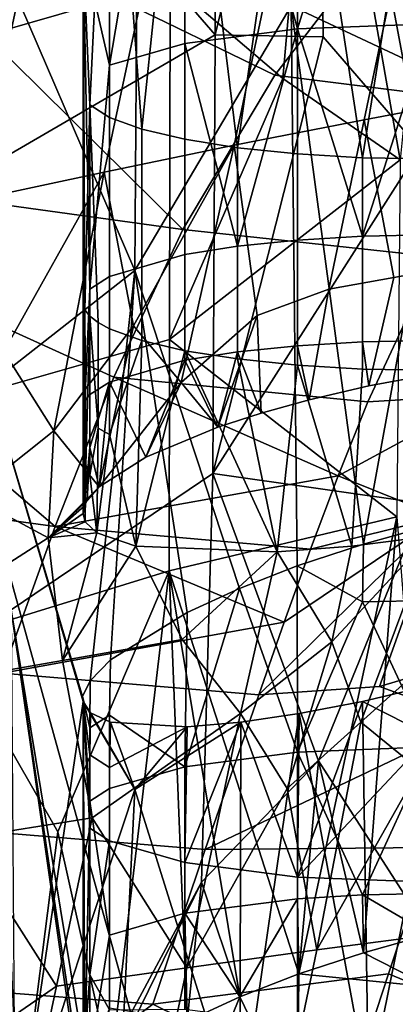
# Model space of a CAD drawing. Header units: millimetres. Extents: x -316 to 316, y -388 to 296.
# Tile 24 of 79: x -229 to -224, y 204 to 218. Entities that reach past the tile are written whole.
import ezdxf

# ---------------------------------------------------------------- set-up
doc = ezdxf.new("R2010")
doc.units = ezdxf.units.MM
doc.layers.add('Layer 01', color=7, linetype='Continuous', true_color=0x000000)

msp = doc.modelspace()

# ---------------------------------------------------------------- linework, layer by layer
at = {"layer": 'Layer 01'}
for points in [[(-237.373, 239.319, 5), (-221.167, 180.714, 314.229), (-230.993, 180.558, 315.566)], [(-221.167, 180.714, 314.229), (-237.373, 239.319, 5), (-217.911, 219.505, 376.35)], [(-223.068, 217.582, 590.112), (-225.328, 218.643, 597.166), (-224.31, 229.497, 641.756), (-223.26, 227.21, 630.928)], [(-227.581, 214.83, 583.791), (-229.746, 219.842, 607.679), (-227.481, 229.364, 644.954)], [(-227.481, 229.364, 644.954), (-225.328, 218.643, 597.166), (-227.581, 214.83, 583.791)], [(-223.428, 228.113, 660.932), (-224.934, 224.381, 646.91), (-223.475, 216.583, 612.359)], [(-226.429, 227.31, 661.023), (-229.388, 221.652, 640.849), (-226.426, 218.227, 622.713)], [(-226.429, 227.31, 661.023), (-226.426, 218.227, 622.713), (-224.934, 224.381, 646.91)], [(-223.326, 224.474, 560.654), (-225.239, 218.312, 561.483), (-226.861, 224.19, 559.217)], [(-225.239, 218.312, 561.483), (-223.326, 224.474, 560.654), (-223.326, 218.385, 561.856)], [(-224.934, 224.381, 646.91), (-226.426, 218.227, 622.713), (-224.866, 218.196, 620.744)], [(-224.934, 224.381, 646.91), (-224.866, 218.196, 620.744), (-223.475, 216.583, 612.359)], [(-226.861, 224.19, 559.217), (-227.945, 217.787, 558.828), (-228.326, 219.446, 556.55)], [(-227.945, 217.787, 558.828), (-226.861, 224.19, 559.217), (-226.861, 218.102, 560.42)], [(-226.861, 224.19, 559.217), (-225.239, 218.312, 561.483), (-226.861, 218.102, 560.42)], [(-228.23, 217.216, 555.996), (-227.945, 223.126, 553.873), (-228.326, 219.446, 556.55)], [(-227.945, 217.034, 555.076), (-227.945, 223.126, 553.873), (-228.23, 217.216, 555.996)], [(-227.483, 216.866, 554.228), (-227.945, 223.126, 553.873), (-227.945, 217.034, 555.076)], [(-227.945, 223.126, 553.873), (-227.483, 216.866, 554.228), (-226.861, 222.812, 552.282)], [(-227.073, 218.985, 626.695), (-224.953, 223.239, 642.107), (-225.45, 217.598, 618.905)], [(-223.756, 216.426, 612.012), (-225.45, 217.598, 618.905), (-224.953, 223.239, 642.107)], [(-223.756, 216.426, 612.012), (-224.953, 223.239, 642.107), (-223.268, 221.33, 632.145)], [(-230.286, 218.06, 626.877), (-230.28, 222.895, 647.262), (-227.073, 218.985, 626.695)], [(-226.861, 222.812, 552.282), (-227.483, 216.866, 554.228), (-226.861, 216.72, 553.485)], [(-226.104, 216.599, 552.875), (-226.861, 222.812, 552.282), (-226.861, 216.72, 553.485)], [(-226.861, 222.812, 552.282), (-226.104, 216.599, 552.875), (-225.239, 222.602, 551.218)], [(-225.239, 222.602, 551.218), (-226.104, 216.599, 552.875), (-225.239, 216.51, 552.422)], [(-224.301, 216.454, 552.142), (-225.239, 222.602, 551.218), (-225.239, 216.51, 552.422)], [(-225.239, 222.602, 551.218), (-224.301, 216.454, 552.142), (-223.326, 222.528, 550.845)], [(-223.326, 222.528, 550.845), (-224.301, 216.454, 552.142), (-223.326, 216.436, 552.048)], [(-221.375, 222.275, 598.939), (-223.254, 221.881, 598.948), (-224.276, 217.002, 579.068), (-222.398, 217.357, 579.05)], [(-226.152, 216.633, 579.086), (-224.276, 217.002, 579.068), (-223.254, 221.881, 598.948), (-225.131, 221.47, 598.956)], [(-229.388, 221.652, 640.849), (-229.364, 216.517, 619.161), (-226.426, 218.227, 622.713)], [(-225.131, 221.47, 598.956), (-227.003, 221.042, 598.964), (-228.025, 216.248, 579.103), (-226.152, 216.633, 579.086)], [(-232.589, 221.05, 794.723), (-235.06, 216.549, 778.523), (-226.888, 215.422, 786.37)], [(-226.888, 215.422, 786.37), (-225.566, 217.645, 794.264), (-232.589, 221.05, 794.723)], [(-232.589, 221.05, 794.723), (-225.566, 217.645, 794.264), (-224.023, 219.654, 801.061)], [(-229.894, 215.846, 579.119), (-228.025, 216.248, 579.103), (-227.003, 221.042, 598.964), (-228.87, 220.595, 598.971)], [(-228.87, 220.595, 598.971), (-232.59, 219.639, 598.984), (-231.759, 215.425, 579.135), (-229.894, 215.846, 579.119)], [(-227.581, 214.83, 583.791), (-229.682, 213.183, 579.511), (-229.746, 219.842, 607.679)], [(-225.566, 217.645, 794.264), (-221.97, 217.191, 793.66), (-220.497, 219.123, 800.254), (-224.023, 219.654, 801.061)], [(-228.321, 212.696, 557.648), (-228.302, 214.263, 557.074), (-228.326, 219.446, 556.55)], [(-228.23, 217.216, 555.996), (-228.326, 219.446, 556.55), (-228.302, 214.263, 557.074)], [(-228.326, 219.446, 556.55), (-228.326, 211.328, 558.154), (-228.321, 212.696, 557.648)], [(-228.326, 219.446, 556.55), (-227.945, 217.787, 558.828), (-228.23, 214.561, 558.509)], [(-228.23, 214.561, 558.509), (-228.302, 212.945, 558.334), (-228.326, 219.446, 556.55)], [(-228.326, 211.328, 558.154), (-228.326, 219.446, 556.55), (-228.302, 212.945, 558.334)], [(-227.082, 213.836, 604.99), (-230.28, 212.923, 605.206), (-230.286, 218.06, 626.877), (-227.073, 218.985, 626.695)], [(-227.082, 213.836, 604.99), (-227.073, 218.985, 626.695), (-225.45, 217.598, 618.905)], [(-226.074, 210.246, 562.625), (-227.581, 214.83, 583.791), (-225.328, 218.643, 597.166), (-225.242, 210.569, 563.012)], [(-224.288, 210.886, 563.242), (-225.242, 210.569, 563.012), (-225.328, 218.643, 597.166)], [(-225.328, 218.643, 597.166), (-223.068, 217.582, 590.112), (-224.288, 210.886, 563.242)], [(-225.239, 218.312, 561.483), (-226.104, 215.178, 561.631), (-226.861, 218.102, 560.42)], [(-226.104, 215.178, 561.631), (-225.239, 218.312, 561.483), (-225.239, 215.267, 562.084)], [(-223.326, 218.385, 561.856), (-224.301, 215.322, 562.363), (-225.239, 218.312, 561.483)], [(-225.239, 218.312, 561.483), (-224.301, 215.322, 562.363), (-225.239, 215.267, 562.084)], [(-224.301, 215.322, 562.363), (-223.326, 218.385, 561.856), (-223.326, 215.341, 562.458)], [(-229.362, 209.935, 591.403), (-226.459, 211.9, 596.073), (-226.426, 218.227, 622.713), (-229.364, 216.517, 619.161)], [(-224.866, 218.196, 620.744), (-226.426, 218.227, 622.713), (-226.459, 211.9, 596.073)], [(-223.475, 216.583, 612.359), (-224.866, 218.196, 620.744), (-226.459, 211.9, 596.073)], [(-226.861, 218.102, 560.42), (-226.861, 215.057, 561.021), (-227.945, 214.743, 559.43), (-227.945, 217.787, 558.828)], [(-226.861, 218.102, 560.42), (-226.104, 215.178, 561.631), (-226.861, 215.057, 561.021)], [(-227.945, 214.743, 559.43), (-228.23, 214.561, 558.509), (-227.945, 217.787, 558.828)], [(-225.45, 217.598, 618.905), (-223.756, 216.426, 612.012), (-227.082, 213.836, 604.99)], [(-226.888, 215.422, 786.37), (-223.248, 215.027, 785.925), (-221.97, 217.191, 793.66), (-225.566, 217.645, 794.264)], [(-223.068, 217.582, 590.112), (-223.317, 211.155, 563.285), (-224.288, 210.886, 563.242)], [(-222.398, 217.357, 579.05), (-224.276, 217.002, 579.068), (-223.849, 214.729, 569.117), (-222.909, 214.895, 569.106)], [(-228.302, 214.263, 557.074), (-228.23, 214.169, 556.598), (-228.23, 217.216, 555.996)], [(-228.111, 214.077, 556.131), (-228.23, 217.216, 555.996), (-228.23, 214.169, 556.598)], [(-227.945, 217.034, 555.076), (-228.23, 217.216, 555.996), (-228.111, 214.077, 556.131), (-227.945, 213.988, 555.678)], [(-227.945, 217.034, 555.076), (-227.945, 213.988, 555.678), (-227.483, 213.82, 554.83), (-227.483, 216.866, 554.228)], [(-224.276, 217.002, 579.068), (-226.152, 216.633, 579.086), (-225.817, 214.18, 568.332), (-224.788, 214.56, 569.128)], [(-224.276, 217.002, 579.068), (-224.788, 214.56, 569.128), (-223.849, 214.729, 569.117)], [(-227.483, 216.866, 554.228), (-227.483, 213.82, 554.83), (-226.861, 213.673, 554.087), (-226.861, 216.72, 553.485)], [(-226.152, 216.633, 579.086), (-228.025, 216.248, 579.103), (-227.601, 214.031, 569.161)], [(-227.601, 214.031, 569.161), (-226.915, 213.216, 565.103), (-226.152, 216.633, 579.086)], [(-226.152, 216.633, 579.086), (-226.915, 213.216, 565.103), (-225.817, 214.18, 568.332)], [(-226.861, 216.72, 553.485), (-226.861, 213.673, 554.087), (-226.104, 213.553, 553.477), (-226.104, 216.599, 552.875)], [(-226.104, 216.599, 552.875), (-226.104, 213.553, 553.477), (-225.239, 213.463, 553.023), (-225.239, 216.51, 552.422)], [(-235.06, 216.549, 778.523), (-236.722, 212.234, 762.326), (-228.73, 211.14, 770.459)], [(-228.73, 211.14, 770.459), (-227.887, 213.29, 778.533), (-235.06, 216.549, 778.523)], [(-235.06, 216.549, 778.523), (-227.887, 213.29, 778.533), (-226.888, 215.422, 786.37)], [(-223.475, 216.583, 612.359), (-226.459, 211.9, 596.073), (-223.423, 211.471, 590.744), (-221.88, 216.035, 608.289)], [(-225.239, 216.51, 552.422), (-225.239, 213.463, 553.023), (-224.301, 213.408, 552.744), (-224.301, 216.454, 552.142)], [(-224.301, 216.454, 552.142), (-224.301, 213.408, 552.744), (-223.326, 213.39, 552.65), (-223.326, 216.436, 552.048)], [(-227.082, 213.836, 604.99), (-223.756, 216.426, 612.012), (-223.808, 211.28, 590.37)], [(-228.025, 216.248, 579.103), (-229.894, 215.846, 579.119), (-229.472, 213.66, 569.182)], [(-229.472, 213.66, 569.182), (-228.751, 212.516, 563.608), (-228.025, 216.248, 579.103)], [(-228.025, 216.248, 579.103), (-228.751, 212.516, 563.608), (-227.601, 214.031, 569.161)], [(-227.887, 213.29, 778.533), (-224.222, 212.935, 778.188), (-223.248, 215.027, 785.925), (-226.888, 215.422, 786.37)], [(-224.301, 215.322, 562.363), (-224.301, 213.8, 562.664), (-225.239, 213.745, 562.385), (-225.239, 215.267, 562.084)], [(-223.326, 215.341, 562.458), (-223.326, 213.819, 562.758), (-224.301, 213.8, 562.664), (-224.301, 215.322, 562.363)], [(-226.104, 215.178, 561.631), (-226.104, 213.656, 561.932), (-226.861, 213.535, 561.321), (-226.861, 215.057, 561.021)], [(-225.239, 215.267, 562.084), (-225.239, 213.745, 562.385), (-226.104, 213.656, 561.932), (-226.104, 215.178, 561.631)], [(-226.861, 213.535, 561.321), (-227.945, 213.221, 559.73), (-227.945, 214.743, 559.43), (-226.861, 215.057, 561.021)], [(-222.489, 213.039, 777.952), (-220.364, 214.402, 781.817), (-223.248, 215.027, 785.925), (-224.222, 212.935, 778.188)], [(-222.909, 214.895, 569.106), (-223.849, 214.729, 569.117), (-224.208, 213.165, 562.807), (-223.321, 213.33, 562.855)], [(-227.581, 214.83, 583.791), (-228.226, 208.915, 559.646), (-228.335, 208.69, 558.827), (-229.682, 213.183, 579.511)], [(-227.581, 214.83, 583.791), (-227.931, 209.218, 560.556), (-228.226, 208.915, 559.646)], [(-226.828, 209.899, 562.074), (-227.931, 209.218, 560.556), (-227.581, 214.83, 583.791)], [(-227.581, 214.83, 583.791), (-226.074, 210.246, 562.625), (-226.828, 209.899, 562.074)], [(-227.945, 214.743, 559.43), (-227.945, 213.221, 559.73), (-228.23, 213.039, 558.81), (-228.23, 214.561, 558.509)], [(-223.849, 214.729, 569.117), (-224.788, 214.56, 569.128), (-225.068, 212.966, 562.607), (-224.208, 213.165, 562.807)], [(-228.23, 214.561, 558.509), (-228.23, 213.039, 558.81), (-228.302, 212.945, 558.334)], [(-224.788, 214.56, 569.128), (-225.817, 214.18, 568.332), (-225.76, 212.774, 562.32), (-225.068, 212.966, 562.607)], [(-228.302, 214.263, 557.074), (-228.321, 212.696, 557.648), (-228.287, 212.026, 557.367)], [(-228.302, 214.263, 557.074), (-228.287, 212.026, 557.367), (-228.23, 214.169, 556.598)], [(-228.23, 214.169, 556.598), (-228.287, 212.026, 557.367), (-228.229, 211.876, 557.047)], [(-228.111, 212.554, 556.432), (-228.111, 214.077, 556.131), (-228.23, 214.169, 556.598)], [(-228.111, 212.554, 556.432), (-228.23, 214.169, 556.598), (-228.229, 211.876, 557.047)], [(-228.111, 214.077, 556.131), (-228.111, 212.554, 556.432), (-227.945, 212.464, 555.979), (-227.945, 213.988, 555.678)], [(-226.384, 212.572, 561.94), (-225.817, 214.18, 568.332), (-226.915, 213.216, 565.103)], [(-225.76, 212.774, 562.32), (-225.817, 214.18, 568.332), (-226.384, 212.572, 561.94)], [(-228.751, 212.516, 563.608), (-228.094, 211.711, 559.612), (-227.601, 214.031, 569.161)], [(-227.601, 214.031, 569.161), (-228.094, 211.711, 559.612), (-226.915, 213.216, 565.103)], [(-227.945, 212.464, 555.979), (-227.483, 213.82, 554.83), (-227.945, 213.988, 555.678)], [(-227.088, 210.499, 590.928), (-230.286, 209.515, 590.843), (-230.28, 212.923, 605.206), (-227.082, 213.836, 604.99)], [(-227.945, 212.464, 555.979), (-227.566, 210.857, 555.545), (-227.483, 213.82, 554.83)], [(-227.566, 210.857, 555.545), (-226.861, 213.673, 554.087), (-227.483, 213.82, 554.83)], [(-227.082, 213.836, 604.99), (-223.808, 211.28, 590.37), (-227.088, 210.499, 590.928)], [(-225.068, 212.966, 562.607), (-225.239, 213.745, 562.385), (-224.301, 213.8, 562.664), (-224.208, 213.165, 562.807)], [(-223.326, 213.819, 562.758), (-223.321, 213.33, 562.855), (-224.208, 213.165, 562.807), (-224.301, 213.8, 562.664)], [(-229.939, 211.569, 560.513), (-228.751, 212.516, 563.608), (-229.472, 213.66, 569.182), (-230.406, 213.468, 569.193)], [(-227.566, 210.857, 555.545), (-225.529, 210.772, 553.688), (-226.861, 213.673, 554.087)], [(-225.529, 210.772, 553.688), (-226.104, 213.553, 553.477), (-226.861, 213.673, 554.087)], [(-226.861, 213.535, 561.321), (-226.104, 213.656, 561.932), (-226.384, 212.572, 561.94)], [(-226.384, 212.572, 561.94), (-226.104, 213.656, 561.932), (-225.76, 212.774, 562.32)], [(-225.239, 213.745, 562.385), (-225.068, 212.966, 562.607), (-225.76, 212.774, 562.32), (-226.104, 213.656, 561.932)], [(-227.945, 213.221, 559.73), (-226.861, 213.535, 561.321), (-227.424, 212.14, 560.913)], [(-226.384, 212.572, 561.94), (-227.424, 212.14, 560.913), (-226.861, 213.535, 561.321)], [(-225.529, 210.772, 553.688), (-225.239, 213.463, 553.023), (-226.104, 213.553, 553.477)], [(-225.529, 210.772, 553.688), (-224.456, 210.854, 553.282), (-225.239, 213.463, 553.023)], [(-224.456, 210.854, 553.282), (-224.301, 213.408, 552.744), (-225.239, 213.463, 553.023)], [(-224.301, 213.408, 552.744), (-224.456, 210.854, 553.282), (-223.325, 211, 553.122), (-223.326, 213.39, 552.65)], [(-227.887, 213.29, 778.533), (-228.73, 211.14, 770.459), (-224.652, 211.868, 774.174)], [(-228.094, 211.711, 559.612), (-228.23, 212.278, 558.96), (-227.945, 213.221, 559.73)], [(-227.945, 213.221, 559.73), (-228.23, 212.278, 558.96), (-228.23, 213.039, 558.81)], [(-228.094, 211.711, 559.612), (-227.945, 213.221, 559.73), (-227.424, 212.14, 560.913)], [(-226.915, 213.216, 565.103), (-228.094, 211.711, 559.612), (-227.424, 212.14, 560.913)], [(-224.652, 211.868, 774.174), (-224.222, 212.935, 778.188), (-227.887, 213.29, 778.533)], [(-227.424, 212.14, 560.913), (-226.384, 212.572, 561.94), (-226.915, 213.216, 565.103)], [(-229.682, 213.183, 579.511), (-228.335, 208.69, 558.827), (-228.325, 208.616, 558.501)], [(-229.259, 202.272, 532.943), (-229.682, 213.183, 579.511), (-228.325, 208.616, 558.501)], [(-228.326, 211.328, 558.154), (-228.302, 212.945, 558.334), (-228.307, 211.434, 558.59)], [(-228.23, 213.039, 558.81), (-228.23, 212.278, 558.96), (-228.307, 211.434, 558.59), (-228.302, 212.945, 558.334)], [(-222.489, 213.039, 777.952), (-224.222, 212.935, 778.188), (-224.652, 211.868, 774.174)], [(-222.489, 213.039, 777.952), (-224.652, 211.868, 774.174), (-223.18, 211.28, 771.299)], [(-228.3, 211.205, 557.606), (-228.287, 212.026, 557.367), (-228.321, 212.696, 557.648), (-228.326, 211.328, 558.154)], [(-228.829, 210.976, 557.04), (-228.751, 212.516, 563.608), (-229.939, 211.569, 560.513)], [(-228.751, 212.516, 563.608), (-228.829, 210.976, 557.04), (-228.094, 211.711, 559.612)], [(-228.132, 211.048, 556.803), (-228.111, 212.554, 556.432), (-228.229, 211.876, 557.047)], [(-227.945, 212.464, 555.979), (-228.111, 212.554, 556.432), (-228.132, 211.048, 556.803)], [(-227.566, 210.857, 555.545), (-227.945, 212.464, 555.979), (-228.132, 211.048, 556.803)], [(-236.722, 212.234, 762.326), (-229.487, 209.025, 762.453), (-228.73, 211.14, 770.459)], [(-228.23, 212.278, 558.96), (-228.267, 211.512, 558.894), (-228.307, 211.434, 558.59)], [(-228.094, 211.711, 559.612), (-228.267, 211.512, 558.894), (-228.23, 212.278, 558.96)], [(-228.229, 211.876, 557.047), (-228.287, 212.026, 557.367), (-228.3, 211.205, 557.606), (-228.132, 211.048, 556.803)], [(-226.459, 211.9, 596.073), (-229.362, 209.935, 591.403), (-228.226, 203.026, 560.804), (-226.623, 206.013, 571.437)], [(-228.73, 211.14, 770.459), (-225.05, 210.81, 770.166), (-224.652, 211.868, 774.174)], [(-226.459, 211.9, 596.073), (-226.623, 206.013, 571.437), (-224.934, 207.761, 576.817)], [(-223.423, 211.471, 590.744), (-226.459, 211.9, 596.073), (-224.934, 207.761, 576.817)], [(-223.18, 211.28, 771.299), (-224.652, 211.868, 774.174), (-225.05, 210.81, 770.166)], [(-228.829, 210.976, 557.04), (-228.267, 211.512, 558.894), (-228.094, 211.711, 559.612)], [(-229.939, 211.569, 560.513), (-230.24, 210.074, 554.29), (-228.829, 210.976, 557.04)], [(-228.267, 211.512, 558.894), (-228.829, 210.976, 557.04), (-228.307, 211.434, 558.59)], [(-228.326, 211.328, 558.154), (-228.307, 211.434, 558.59), (-228.829, 210.976, 557.04)], [(-224.934, 207.761, 576.817), (-223.33, 205.261, 564.448), (-223.423, 211.471, 590.744)], [(-228.829, 210.976, 557.04), (-228.3, 211.205, 557.606), (-228.326, 211.328, 558.154)], [(-228.132, 211.048, 556.803), (-228.3, 211.205, 557.606), (-228.829, 210.976, 557.04)], [(-227.088, 210.499, 590.928), (-223.808, 211.28, 590.37), (-225.217, 204.69, 564.183)], [(-223.18, 211.28, 771.299), (-225.428, 209.758, 766.165), (-225.797, 208.71, 762.171)], [(-223.18, 211.28, 771.299), (-225.797, 208.71, 762.171), (-224.055, 208.834, 761.966)], [(-223.18, 211.28, 771.299), (-225.05, 210.81, 770.166), (-225.428, 209.758, 766.165)], [(-225.217, 204.69, 564.183), (-223.808, 211.28, 590.37), (-224.289, 204.994, 564.405)], [(-223.808, 211.28, 590.37), (-223.33, 205.261, 564.448), (-224.289, 204.994, 564.405)], [(-223.18, 211.28, 771.299), (-224.055, 208.834, 761.966), (-222.331, 209.347, 762.61)], [(-228.73, 211.14, 770.459), (-229.487, 209.025, 762.453), (-225.428, 209.758, 766.165)], [(-225.428, 209.758, 766.165), (-225.05, 210.81, 770.166), (-228.73, 211.14, 770.459)], [(-224.288, 210.886, 563.242), (-223.317, 211.155, 563.285), (-223.326, 210.073, 563.498), (-224.301, 210.054, 563.404)], [(-229.56, 209.043, 549.31), (-228.624, 209.205, 549.295), (-228.829, 210.976, 557.04), (-230.24, 210.074, 554.29)], [(-228.624, 209.205, 549.295), (-228.132, 211.048, 556.803), (-228.829, 210.976, 557.04)], [(-227.566, 210.857, 555.545), (-228.132, 211.048, 556.803), (-228.624, 209.205, 549.295)], [(-223.325, 211, 553.122), (-224.741, 209.476, 547.707), (-224.323, 208.317, 542.597)], [(-223.325, 211, 553.122), (-224.456, 210.854, 553.282), (-224.741, 209.476, 547.707)], [(-224.323, 208.317, 542.597), (-222.71, 209.766, 547.596), (-223.325, 211, 553.122)], [(-228.624, 209.205, 549.295), (-226.901, 209.51, 549.337), (-227.566, 210.857, 555.545)], [(-225.529, 210.772, 553.688), (-227.566, 210.857, 555.545), (-226.901, 209.51, 549.337)], [(-224.456, 210.854, 553.282), (-225.529, 210.772, 553.688), (-224.741, 209.476, 547.707)], [(-224.288, 210.886, 563.242), (-224.301, 210.054, 563.404), (-225.242, 210.569, 563.012)], [(-226.061, 208.445, 544.266), (-225.529, 210.772, 553.688), (-226.901, 209.51, 549.337)], [(-226.061, 208.445, 544.266), (-224.741, 209.476, 547.707), (-225.529, 210.772, 553.688)], [(-230.286, 209.515, 590.843), (-227.088, 210.499, 590.928), (-228.694, 206.737, 577.06)], [(-228.694, 206.737, 577.06), (-227.088, 210.499, 590.928), (-227.931, 203.328, 561.719)], [(-227.088, 210.499, 590.928), (-226.828, 204.009, 563.237), (-227.931, 203.328, 561.719)], [(-226.071, 204.356, 563.79), (-226.828, 204.009, 563.237), (-227.088, 210.499, 590.928)], [(-227.088, 210.499, 590.928), (-225.217, 204.69, 564.183), (-226.071, 204.356, 563.79)], [(-225.242, 210.569, 563.012), (-225.239, 207.886, 563.542), (-226.074, 210.246, 562.625)], [(-224.301, 210.054, 563.404), (-225.239, 207.886, 563.542), (-225.242, 210.569, 563.012)], [(-226.074, 210.246, 562.625), (-225.239, 207.886, 563.542), (-226.861, 207.676, 562.479)], [(-226.828, 209.899, 562.074), (-226.074, 210.246, 562.625), (-226.861, 207.676, 562.479)], [(-223.326, 207.96, 563.915), (-224.301, 210.054, 563.404), (-223.326, 210.073, 563.498)], [(-229.362, 209.935, 591.403), (-229.276, 197.827, 540.229), (-228.325, 202.701, 559.572)], [(-229.362, 209.935, 591.403), (-228.325, 202.701, 559.572), (-228.312, 202.866, 560.252)], [(-228.312, 202.866, 560.252), (-228.226, 203.026, 560.804), (-229.362, 209.935, 591.403)], [(-225.239, 207.886, 563.542), (-224.301, 210.054, 563.404), (-223.326, 207.96, 563.915)], [(-226.828, 209.899, 562.074), (-226.861, 207.676, 562.479), (-227.945, 208.419, 560.679), (-227.931, 209.218, 560.556)], [(-229.487, 209.025, 762.453), (-225.797, 208.71, 762.171), (-225.428, 209.758, 766.165)], [(-224.323, 208.317, 542.597), (-223.488, 207.637, 539.255), (-222.71, 209.766, 547.596)], [(-230.286, 209.515, 590.843), (-228.694, 206.737, 577.06), (-229.207, 202.691, 560.65)], [(-230.286, 209.515, 590.843), (-229.207, 202.691, 560.65), (-230.241, 196.533, 536.038)], [(-226.901, 209.51, 549.337), (-228.624, 209.205, 549.295), (-228.199, 206.937, 539.344), (-226.061, 208.445, 544.266)], [(-226.061, 208.445, 544.266), (-225.385, 207.363, 539.291), (-224.741, 209.476, 547.707)], [(-224.741, 209.476, 547.707), (-225.385, 207.363, 539.291), (-224.323, 208.317, 542.597)], [(-228.226, 208.915, 559.646), (-227.931, 209.218, 560.556), (-227.945, 208.419, 560.679), (-228.23, 208.237, 559.758)], [(-224.055, 208.834, 761.966), (-222.687, 208.331, 758.717), (-222.331, 209.347, 762.61)], [(-230.072, 206.639, 539.38), (-228.199, 206.937, 539.344), (-228.624, 209.205, 549.295), (-229.56, 209.043, 549.31)], [(-230.268, 206.783, 753.953), (-226.57, 206.48, 753.675), (-225.797, 208.71, 762.171), (-229.487, 209.025, 762.453)], [(-228.23, 208.237, 559.758), (-228.335, 208.69, 558.827), (-228.226, 208.915, 559.646)], [(-224.055, 208.834, 761.966), (-225.797, 208.71, 762.171), (-226.57, 206.48, 753.675), (-222.687, 208.331, 758.717)], [(-224.3, 208.616, 553.69), (-223.023, 208.918, 553.526), (-224.215, 203.017, 529.978)], [(-223.023, 208.918, 553.526), (-224.3, 208.616, 553.69), (-223.326, 208.121, 553.69)], [(-223.023, 208.918, 553.526), (-223.115, 203.297, 529.923), (-224.215, 203.017, 529.978)], [(-228.335, 208.69, 558.827), (-228.326, 208.656, 558.681), (-228.325, 208.616, 558.501)], [(-228.335, 208.69, 558.827), (-228.23, 208.237, 559.758), (-228.326, 208.656, 558.681)], [(-228.312, 202.866, 560.252), (-228.325, 202.701, 559.572), (-228.326, 208.656, 558.681)], [(-228.23, 208.237, 559.758), (-228.23, 207.18, 559.967), (-228.326, 208.656, 558.681)], [(-228.312, 202.866, 560.252), (-228.326, 208.656, 558.681), (-228.23, 207.18, 559.967)], [(-228.325, 202.701, 559.572), (-228.302, 203.715, 559.158), (-228.326, 208.656, 558.681)], [(-228.325, 208.616, 558.501), (-228.326, 208.656, 558.681), (-228.23, 206.789, 558.056)], [(-228.23, 206.789, 558.056), (-228.326, 208.656, 558.681), (-228.302, 203.715, 559.158)], [(-228.325, 208.616, 558.501), (-227.582, 207.347, 552.232), (-229.259, 202.272, 532.943)], [(-227.582, 207.347, 552.232), (-228.325, 208.616, 558.501), (-228.222, 208.452, 557.689)], [(-228.325, 208.616, 558.501), (-228.23, 207.845, 557.847), (-228.222, 208.452, 557.689)], [(-228.23, 206.789, 558.056), (-228.23, 207.845, 557.847), (-228.325, 208.616, 558.501)], [(-224.3, 208.616, 553.69), (-225.239, 206.083, 554.481), (-223.326, 208.121, 553.69)], [(-225.212, 208.441, 554.004), (-225.239, 206.083, 554.481), (-224.3, 208.616, 553.69)], [(-225.212, 208.441, 554.004), (-224.3, 208.616, 553.69), (-224.215, 203.017, 529.978)], [(-227.945, 207.663, 556.927), (-227.933, 208.319, 556.767), (-228.222, 208.452, 557.689), (-228.23, 207.845, 557.847)], [(-228.23, 207.18, 559.967), (-228.23, 208.237, 559.758), (-227.945, 208.419, 560.679), (-227.945, 207.362, 560.887)], [(-228.222, 208.452, 557.689), (-227.933, 208.319, 556.767), (-227.582, 207.347, 552.232)], [(-228.199, 206.937, 539.344), (-226.835, 204.777, 529.369), (-226.061, 208.445, 544.266)], [(-226.861, 207.676, 562.479), (-227.945, 207.362, 560.887), (-227.945, 208.419, 560.679)], [(-225.385, 207.363, 539.291), (-226.061, 208.445, 544.266), (-226.835, 204.777, 529.369)], [(-225.212, 208.441, 554.004), (-224.215, 203.017, 529.978), (-226.071, 202.519, 530.037)], [(-226.056, 208.319, 554.478), (-225.212, 208.441, 554.004), (-226.071, 202.519, 530.037)], [(-226.056, 208.319, 554.478), (-225.239, 206.083, 554.481), (-225.212, 208.441, 554.004)], [(-226.826, 208.251, 555.122), (-227.933, 208.319, 556.767), (-227.945, 207.663, 556.927)], [(-227.945, 207.663, 556.927), (-227.945, 206.607, 557.135), (-226.861, 206.293, 555.544), (-226.826, 208.251, 555.122)], [(-227.933, 208.319, 556.767), (-226.826, 208.251, 555.122), (-227.582, 207.347, 552.232)], [(-227.582, 207.347, 552.232), (-226.056, 208.319, 554.478), (-226.071, 202.519, 530.037)], [(-226.826, 208.251, 555.122), (-226.056, 208.319, 554.478), (-227.582, 207.347, 552.232)], [(-226.056, 208.319, 554.478), (-226.861, 206.293, 555.544), (-225.239, 206.083, 554.481)], [(-226.056, 208.319, 554.478), (-226.826, 208.251, 555.122), (-226.861, 206.293, 555.544)], [(-226.57, 206.48, 753.675), (-223.314, 206.509, 751.73), (-222.687, 208.331, 758.717)], [(-224.959, 205.034, 529.329), (-224.323, 208.317, 542.597), (-225.385, 207.363, 539.291)], [(-223.488, 207.637, 539.255), (-224.323, 208.317, 542.597), (-224.959, 205.034, 529.329)], [(-225.239, 206.083, 554.481), (-223.326, 206.009, 554.107), (-223.326, 208.121, 553.69)], [(-223.326, 207.96, 563.915), (-224.301, 205.829, 564.238), (-225.239, 207.886, 563.542)], [(-224.301, 205.829, 564.238), (-223.326, 207.96, 563.915), (-223.326, 205.847, 564.333)], [(-227.945, 206.607, 557.135), (-227.945, 207.663, 556.927), (-228.23, 207.845, 557.847), (-228.23, 206.789, 558.056)], [(-226.861, 205.563, 562.896), (-226.861, 207.676, 562.479), (-225.239, 207.886, 563.542), (-225.239, 205.773, 563.959)], [(-225.239, 207.886, 563.542), (-224.301, 205.829, 564.238), (-225.239, 205.773, 563.959)], [(-227.945, 205.249, 561.304), (-227.945, 207.362, 560.887), (-226.861, 207.676, 562.479), (-226.861, 205.563, 562.896)], [(-224.934, 207.761, 576.817), (-226.623, 206.013, 571.437), (-226.071, 204.356, 563.79), (-225.217, 204.69, 564.183)], [(-224.934, 207.761, 576.817), (-225.217, 204.69, 564.183), (-224.289, 204.994, 564.405)], [(-223.33, 205.261, 564.448), (-224.934, 207.761, 576.817), (-224.289, 204.994, 564.405)], [(-224.959, 205.034, 529.329), (-223.043, 205.286, 529.288), (-223.488, 207.637, 539.255)], [(-229.259, 202.272, 532.943), (-227.582, 207.347, 552.232), (-227.84, 202.048, 530.201)], [(-227.945, 205.249, 561.304), (-228.23, 207.18, 559.967), (-227.945, 207.362, 560.887)], [(-227.582, 207.347, 552.232), (-226.071, 202.519, 530.037), (-227.84, 202.048, 530.201)], [(-226.835, 204.777, 529.369), (-224.959, 205.034, 529.329), (-225.385, 207.363, 539.291)], [(-228.312, 202.866, 560.252), (-228.23, 207.18, 559.967), (-228.231, 203.489, 560.692)], [(-227.945, 205.249, 561.304), (-228.231, 203.489, 560.692), (-228.23, 207.18, 559.967)], [(-228.711, 204.512, 529.409), (-228.199, 206.937, 539.344), (-230.072, 206.639, 539.38)], [(-228.199, 206.937, 539.344), (-228.711, 204.512, 529.409), (-226.835, 204.777, 529.369)], [(-231.028, 204.541, 745.449), (-227.321, 204.252, 745.176), (-226.57, 206.48, 753.675), (-230.268, 206.783, 753.953)], [(-227.931, 203.328, 561.719), (-229.207, 202.691, 560.65), (-228.694, 206.737, 577.06)], [(-228.23, 206.789, 558.056), (-228.302, 203.715, 559.158), (-228.23, 204.677, 558.473)], [(-227.945, 206.607, 557.135), (-228.23, 206.789, 558.056), (-228.23, 204.677, 558.473)], [(-232.97, 201.568, 519.562), (-228.711, 204.512, 529.409), (-230.072, 206.639, 539.38), (-231.943, 206.329, 539.414)], [(-227.945, 206.607, 557.135), (-228.23, 204.677, 558.473), (-227.946, 204.169, 557.617)], [(-226.861, 204.181, 555.961), (-226.861, 206.293, 555.544), (-227.945, 206.607, 557.135), (-227.946, 204.169, 557.617)], [(-223.927, 204.689, 744.742), (-223.314, 206.509, 751.73), (-226.57, 206.48, 753.675), (-227.321, 204.252, 745.176)], [(-223.314, 206.509, 751.73), (-223.927, 204.689, 744.742), (-220.96, 203.47, 736.342)], [(-225.239, 203.971, 554.898), (-225.239, 206.083, 554.481), (-226.861, 206.293, 555.544), (-226.861, 204.181, 555.961)], [(-228.226, 203.026, 560.804), (-227.931, 203.328, 561.719), (-226.623, 206.013, 571.437)], [(-227.931, 203.328, 561.719), (-226.828, 204.009, 563.237), (-226.623, 206.013, 571.437)], [(-226.828, 204.009, 563.237), (-226.071, 204.356, 563.79), (-226.623, 206.013, 571.437)], [(-223.326, 203.897, 554.525), (-223.326, 206.009, 554.107), (-225.239, 206.083, 554.481), (-225.239, 203.971, 554.898)], [(-225.239, 205.773, 563.959), (-224.301, 205.829, 564.238), (-224.289, 204.994, 564.405), (-225.217, 204.69, 564.183)], [(-223.326, 205.847, 564.333), (-223.33, 205.261, 564.448), (-224.301, 205.829, 564.238)], [(-223.33, 205.261, 564.448), (-224.289, 204.994, 564.405), (-224.301, 205.829, 564.238)], [(-225.239, 205.773, 563.959), (-226.071, 204.356, 563.79), (-226.861, 205.563, 562.896)], [(-226.071, 204.356, 563.79), (-225.239, 205.773, 563.959), (-225.217, 204.69, 564.183)], [(-227.945, 204.193, 561.513), (-227.945, 205.249, 561.304), (-226.861, 205.563, 562.896), (-226.828, 204.009, 563.237)], [(-226.828, 204.009, 563.237), (-226.861, 205.563, 562.896), (-226.071, 204.356, 563.79)], [(-227.945, 205.249, 561.304), (-227.945, 204.193, 561.513), (-228.231, 203.489, 560.692)], [(-223.557, 202.801, 519.339), (-223.043, 205.286, 529.288), (-224.959, 205.034, 529.329), (-225.472, 202.568, 519.385)], [(-223.326, 204.503, 564.598), (-224.289, 204.994, 564.405), (-223.33, 205.261, 564.448)], [(-225.472, 202.568, 519.385), (-224.959, 205.034, 529.329), (-226.835, 204.777, 529.369), (-227.348, 202.331, 519.43)], [(-223.326, 204.503, 564.598), (-225.217, 204.69, 564.183), (-224.289, 204.994, 564.405)], [(-227.348, 202.331, 519.43), (-226.835, 204.777, 529.369), (-228.711, 204.512, 529.409), (-229.224, 202.086, 519.474)], [(-228.302, 203.715, 559.158), (-228.229, 203.095, 558.784), (-228.23, 204.677, 558.473)], [(-228.23, 204.677, 558.473), (-228.229, 203.095, 558.784), (-227.946, 204.169, 557.617)], [(-227.321, 204.252, 745.176), (-224.523, 202.87, 737.752), (-223.927, 204.689, 744.742)], [(-226.071, 204.356, 563.79), (-225.217, 204.69, 564.183), (-225.239, 202.636, 564.579)], [(-225.239, 202.636, 564.579), (-225.217, 204.69, 564.183), (-223.326, 204.503, 564.598), (-223.326, 202.71, 564.952)], [(-223.927, 204.689, 744.742), (-224.523, 202.87, 737.752), (-220.96, 203.47, 736.342)], [(-232.352, 200.462, 729.949), (-227.321, 204.252, 745.176), (-231.028, 204.541, 745.449)], [(-232.97, 201.568, 519.562), (-229.224, 202.086, 519.474), (-228.711, 204.512, 529.409)], [(-227.321, 204.252, 745.176), (-232.352, 200.462, 729.949), (-224.523, 202.87, 737.752)], [(-226.071, 204.356, 563.79), (-225.239, 202.636, 564.579), (-226.861, 202.426, 563.515)], [(-226.071, 204.356, 563.79), (-226.861, 202.426, 563.515), (-226.828, 204.009, 563.237)]]:
    msp.add_3dface(points, dxfattribs=at)

doc.saveas('drawing.dxf')
